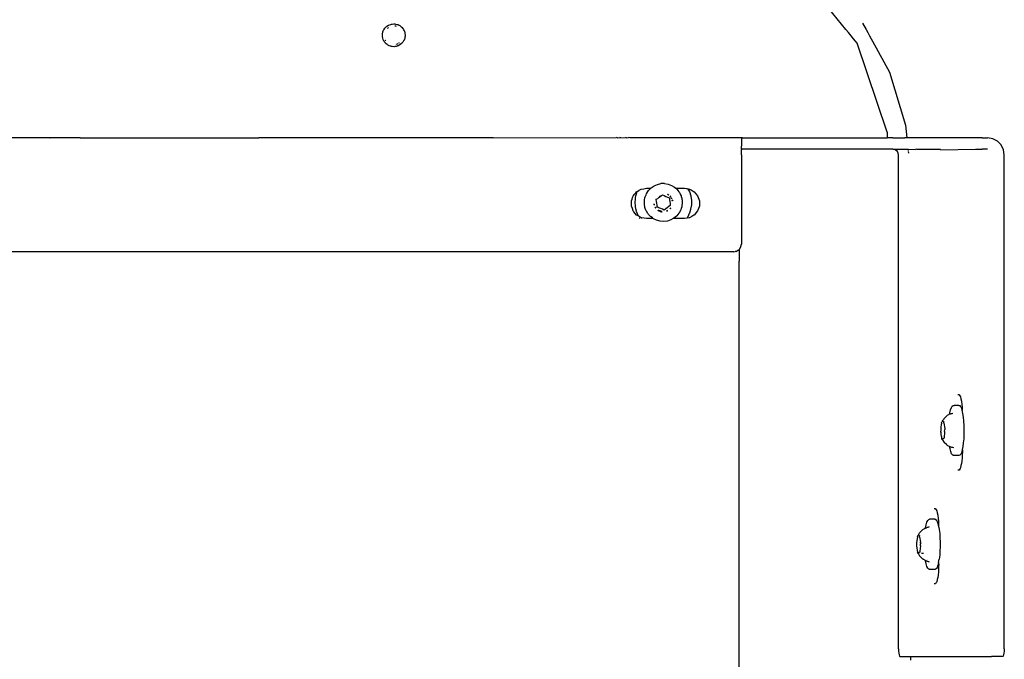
# Model space of a CAD drawing. Extents: x -1328 to 1072, y -1371 to 883.
# Tile 20 of 23: x 274 to 533, y 283 to 451. Entities that reach past the tile are written whole.
import ezdxf

# ---------------------------------------------------------------- set-up
doc = ezdxf.new("R2010")
doc.units = 0
doc.layers.get('0').update_dxf_attribs({"linetype": 'CONTINUOUS'})

msp = doc.modelspace()

# ---------------------------------------------------------------- linework, layer by layer
for p, q in [((491.12, 448.48), (478.45, 464.05)), ((369.54, 448.62), (369.7, 448.85)), ((369.7, 448.85), (369.75, 448.93)), ((369.98, 449.15), (369.75, 448.93)), ((369.98, 449.15), (370.18, 449.33)), ((370.17, 449.3), (370.2, 449.32)), ((370.18, 449.33), (370.61, 449.61)), ((370.5, 448.85), (370.36, 448.73)), ((370.55, 448.92), (370.5, 448.85)), ((370.63, 448.97), (370.55, 448.92)), ((370.61, 449.61), (370.65, 449.63)), ((370.65, 449.63), (370.67, 449.65)), ((370.67, 449.65), (371.23, 449.84)), ((371.23, 449.84), (371.42, 449.91)), ((371.42, 449.91), (371.53, 449.91)), ((371.53, 449.91), (371.65, 449.94)), ((371.53, 449.91), (371.64, 449.92)), ((371.65, 449.94), (372.09, 449.97)), ((372.09, 449.97), (372.19, 449.96)), ((372.19, 449.96), (372.24, 449.96)), ((372.24, 449.96), (372.3, 449.95)), ((372.3, 449.95), (372.53, 449.92)), ((372.63, 449.33), (372.36, 449.36)), ((372.51, 449.9), (372.55, 449.89)), ((372.53, 449.92), (372.96, 449.82)), ((372.7, 449.3), (372.63, 449.33)), ((372.96, 449.82), (373.03, 449.79)), ((373.01, 449.8), (373.03, 449.79)), ((373.03, 449.79), (373.08, 449.77)), ((373.08, 449.77), (373.37, 449.65)), ((373.75, 449.42), (373.37, 449.65)), ((373.75, 449.42), (373.84, 449.34)), ((373.84, 449.34), (374.09, 449.14)), ((374.09, 449.14), (374.14, 449.09)), ((374.14, 449.09), (374.32, 448.88)), ((374.32, 448.88), (374.35, 448.85)), ((374.35, 448.85), (374.38, 448.81)), ((374.38, 448.81), (374.63, 448.45)), ((495.53, 450.12), (496.44, 448.47)), ((369.02, 446.98), (369.04, 447.09)), ((369.03, 446.89), (369.02, 446.98)), ((369.03, 446.75), (369.03, 446.89)), ((369.04, 446.68), (369.03, 446.75)), ((369.04, 447.33), (369.09, 447.54)), ((369.04, 447.09), (369.04, 447.33)), ((369.13, 446.17), (369.04, 446.68)), ((369.09, 447.54), (369.12, 447.67)), ((369.12, 447.67), (369.13, 447.79)), ((369.13, 447.79), (369.19, 447.91)), ((369.25, 445.83), (369.13, 446.17)), ((369.19, 447.91), (369.36, 448.29)), ((369.36, 448.29), (369.42, 448.43)), ((369.46, 448.53), (369.42, 448.43)), ((369.46, 448.53), (369.54, 448.62)), ((374.63, 448.45), (374.71, 448.27)), ((374.71, 448.27), (374.74, 448.21)), ((374.74, 448.21), (374.78, 448.15)), ((374.78, 448.15), (374.79, 448.12)), ((374.79, 448.12), (374.82, 448.05)), ((374.82, 448.05), (374.95, 447.62)), ((374.95, 446.31), (374.82, 445.89)), ((374.95, 447.62), (374.96, 447.53)), ((374.97, 446.49), (374.95, 446.31)), ((374.96, 447.53), (374.98, 447.43)), ((374.99, 446.55), (374.97, 446.49)), ((374.98, 447.43), (374.99, 447.37)), ((374.99, 447.37), (374.99, 447.31)), ((374.99, 447.31), (375.01, 447.19)), ((375, 446.68), (374.99, 446.61)), ((374.99, 446.61), (374.99, 446.55)), ((375.01, 446.75), (375, 446.68)), ((375.01, 447.19), (375.01, 446.75)), ((491.78, 447.67), (491.12, 448.48)), ((492.47, 446.82), (491.78, 447.67)), ((493.12, 446.02), (492.47, 446.82)), ((496.44, 448.47), (496.87, 447.68)), ((496.87, 447.68), (497.33, 446.84)), ((497.33, 446.84), (497.76, 446.05)), ((369.28, 445.75), (369.25, 445.83)), ((369.43, 445.46), (369.28, 445.75)), ((369.45, 445.42), (369.43, 445.46)), ((369.49, 445.37), (369.45, 445.42)), ((369.73, 445.08), (369.49, 445.37)), ((369.75, 445.04), (369.73, 445.08)), ((369.75, 445.01), (369.75, 445.04)), ((369.93, 444.83), (369.75, 445.01)), ((369.76, 445.69), (369.78, 445.64)), ((369.84, 445.59), (369.78, 445.64)), ((369.83, 445.55), (369.84, 445.59)), ((369.97, 444.78), (369.93, 444.83)), ((370, 444.76), (369.97, 444.78)), ((370.06, 444.7), (370, 444.76)), ((370.3, 444.52), (370.06, 444.7)), ((370.42, 444.43), (370.3, 444.52)), ((370.58, 444.34), (370.42, 444.43)), ((370.63, 444.31), (370.58, 444.34)), ((370.68, 444.29), (370.63, 444.31)), ((370.81, 444.22), (370.68, 444.29)), ((371.22, 444.08), (370.81, 444.22)), ((371.35, 444.05), (371.22, 444.08)), ((371.4, 444.03), (371.35, 444.05)), ((371.46, 444.03), (371.4, 444.03)), ((371.65, 443.99), (371.46, 444.03)), ((372.09, 443.97), (371.65, 443.99)), ((372.18, 443.98), (372.09, 443.97)), ((372.22, 443.97), (372.18, 443.98)), ((372.28, 443.99), (372.22, 443.97)), ((372.53, 444.01), (372.28, 443.99)), ((372.37, 444.56), (372.4, 444.56)), ((372.64, 444.04), (372.53, 444.01)), ((372.96, 444.12), (372.64, 444.04)), ((372.75, 444.66), (373.02, 444.73)), ((373.06, 444.16), (372.96, 444.12)), ((373.02, 444.73), (373.09, 444.78)), ((373.06, 444.16), (373.02, 444.14)), ((373.23, 444.23), (373.06, 444.16)), ((373.37, 444.29), (373.23, 444.23)), ((373.76, 444.52), (373.37, 444.29)), ((373.4, 444.98), (373.55, 445.09)), ((374.09, 444.79), (373.76, 444.52)), ((374.35, 445.08), (374.09, 444.79)), ((374.35, 445.08), (374.39, 445.12)), ((374.63, 445.49), (374.39, 445.12)), ((374.74, 445.71), (374.63, 445.49)), ((374.77, 445.76), (374.74, 445.71)), ((374.79, 445.83), (374.77, 445.76)), ((374.78, 445.8), (374.77, 445.76)), ((374.82, 445.89), (374.79, 445.83)), ((493.64, 445.38), (493.12, 446.02)), ((494.05, 444.87), (493.64, 445.38)), ((502.02, 421.47), (494.05, 444.87)), ((497.76, 446.05), (498.11, 445.42)), ((498.11, 445.42), (502.58, 437.28)), ((502.58, 437.28), (506.86, 423.28)), ((506.86, 423.28), (507.19, 419.97)), ((502.02, 421.47), (502.02, 421)), ((502.02, 421), (502.02, 420.82)), ((502.02, 420.82), (502.02, 420.59)), ((502.02, 420.59), (502.02, 420.25)), ((502.02, 420.25), (502.02, 420.08)), ((281.46, 419.97), (265.08, 419.98)), ((281.46, 419.97), (281.51, 419.98)), ((284.43, 419.97), (281.51, 419.98)), ((284.49, 419.98), (284.43, 419.97)), ((288, 419.97), (284.49, 419.98)), ((288, 419.97), (288.05, 419.98)), ((289.47, 419.97), (288.05, 419.98)), ((289.47, 419.97), (289.51, 419.98)), ((289.51, 419.98), (336.54, 419.97)), ((372.02, 419.97), (336.54, 419.97)), ((398.19, 419.97), (372.02, 419.97)), ((398.19, 419.97), (430.68, 420.08)), ((430.96, 419.97), (430.68, 420.08)), ((430.96, 419.97), (431.56, 420.08)), ((431.84, 419.97), (431.56, 420.08)), ((431.84, 419.97), (433.04, 420.08)), ((433.31, 419.97), (433.04, 420.08)), ((433.31, 419.97), (433.89, 420.08)), ((434.17, 419.97), (433.89, 420.08)), ((463.59, 419.97), (434.17, 419.97)), ((463.59, 419.97), (463.67, 419.97)), ((463.59, 419.97), (463.59, 419.75)), ((463.59, 419.75), (463.59, 419.11)), ((463.59, 419.11), (463.59, 418.82)), ((463.59, 418.82), (463.59, 418.79)), ((463.59, 418.79), (463.59, 418.11)), ((463.59, 418.11), (463.59, 417.81)), ((463.59, 417.18), (463.59, 417.81)), ((463.93, 419.97), (463.67, 419.97)), ((463.93, 419.97), (464.33, 419.97)), ((464.33, 419.97), (464.85, 419.97)), ((464.85, 419.97), (502.02, 419.97)), ((502.02, 420.04), (502.02, 420.08)), ((502.02, 420.04), (502.02, 419.97)), ((503.49, 419.97), (502.02, 419.97)), ((503.49, 419.97), (506.66, 419.97)), ((507.19, 419.97), (506.66, 419.97)), ((509.78, 419.97), (507.19, 419.97)), ((511.62, 419.97), (509.78, 419.97)), ((524.91, 419.97), (511.62, 419.97)), ((526.97, 419.97), (524.91, 419.97)), ((526.97, 419.97), (528.44, 419.97)), ((529.8, 419.75), (528.44, 419.97)), ((531.02, 419.11), (529.8, 419.75)), ((532, 418.11), (531.02, 419.11)), ((532.62, 416.86), (532, 418.11)), ((463.59, 416.97), (463.59, 417.18)), ((463.59, 416.97), (463.67, 416.97)), ((463.59, 416.97), (463.59, 416.86)), ((463.59, 415.47), (463.59, 416.86)), ((463.59, 415.47), (463.59, 408.53)), ((463.93, 416.97), (463.67, 416.97)), ((464.33, 416.97), (463.93, 416.97)), ((464.85, 416.97), (464.33, 416.97)), ((503.49, 416.97), (464.85, 416.97)), ((503.94, 416.89), (503.49, 416.97)), ((503.49, 416.97), (503.93, 416.97)), ((503.93, 416.97), (503.96, 416.97)), ((504.35, 416.68), (503.94, 416.89)), ((503.96, 416.97), (504.55, 416.97)), ((504.68, 416.35), (504.35, 416.68)), ((504.55, 416.97), (504.89, 416.97)), ((504.88, 415.93), (504.68, 416.35)), ((504.96, 415.47), (504.88, 415.93)), ((504.89, 416.97), (505.51, 416.97)), ((504.96, 392.43), (504.96, 415.47)), ((505.51, 416.97), (507.48, 416.97)), ((507.48, 416.97), (507.62, 416.97)), ((507.48, 416.97), (507.49, 416.86)), ((507.49, 416.86), (507.49, 416.83)), ((507.49, 416.83), (507.49, 416.8)), ((507.49, 416.8), (507.51, 416.68)), ((507.54, 416.35), (507.58, 415.93)), ((507.62, 416.97), (509.46, 416.95)), ((509.8, 416.97), (509.46, 416.95)), ((509.8, 416.97), (512.43, 416.97)), ((512.43, 416.97), (515.93, 416.97)), ((516.08, 416.86), (515.93, 416.97)), ((516.08, 416.86), (525.26, 416.97)), ((525.26, 416.97), (526.97, 416.97)), ((528.44, 416.97), (526.97, 416.97)), ((532.84, 415.47), (532.62, 416.86)), ((532.84, 412.31), (532.84, 415.47)), ((532.84, 410.05), (532.84, 412.31)), ((532.84, 393.72), (532.84, 410.05)), ((439.83, 406.82), (440.62, 407.35)), ((440.62, 407.35), (441.49, 407.73)), ((441.49, 407.73), (442.42, 407.93)), ((443.37, 407.95), (442.42, 407.93)), ((443.37, 407.95), (444.31, 407.8)), ((444.31, 407.8), (445.2, 407.47)), ((445.2, 407.47), (446.01, 406.97)), ((463.59, 408.53), (463.59, 408.02)), ((463.59, 408.02), (463.59, 407.5)), ((463.59, 407.5), (463.59, 406.96)), ((434.94, 404.23), (435.07, 404.58)), ((435.07, 404.58), (435.12, 404.72)), ((435.12, 404.72), (435.27, 404.89)), ((435.27, 404.89), (435.47, 405.14)), ((435.47, 405.14), (435.63, 405.32)), ((435.75, 405.47), (435.63, 405.32)), ((435.72, 404.58), (435.64, 404.23)), ((435.79, 404.89), (435.72, 404.58)), ((435.75, 405.47), (436.01, 405.78)), ((435.85, 405.14), (435.79, 404.89)), ((435.88, 405.25), (435.85, 405.14)), ((435.91, 405.32), (435.88, 405.25)), ((435.95, 405.43), (435.91, 405.32)), ((435.97, 405.47), (435.95, 405.43)), ((436.12, 405.84), (435.97, 405.47)), ((436.01, 405.78), (436.12, 405.84)), ((436.12, 405.84), (436.62, 406.13)), ((436.62, 406.13), (436.69, 406.17)), ((436.69, 406.17), (437.22, 406.48)), ((437.22, 406.48), (437.87, 406.59)), ((437.87, 406.59), (438.59, 406.72)), ((438.26, 404.48), (438.3, 404.58)), ((438.3, 404.58), (438.49, 405.01)), ((438.49, 405.01), (438.63, 405.36)), ((438.59, 406.72), (438.8, 406.72)), ((438.63, 405.36), (438.67, 405.42)), ((438.67, 405.42), (438.94, 405.81)), ((438.8, 406.72), (439.29, 406.72)), ((438.94, 405.81), (439.16, 406.14)), ((439.16, 406.14), (439.21, 406.2)), ((439.21, 406.2), (439.53, 406.51)), ((439.29, 406.72), (439.73, 406.72)), ((439.53, 406.51), (439.73, 406.72)), ((439.73, 406.72), (439.83, 406.82)), ((441.99, 404.49), (442.11, 404.59)), ((442.11, 404.59), (442.35, 404.69)), ((442.2, 404.52), (442.39, 404.66)), ((442.39, 404.66), (442.4, 404.71)), ((442.4, 404.71), (442.45, 404.73)), ((442.45, 404.73), (442.51, 404.75)), ((442.63, 404.84), (442.51, 404.75)), ((442.63, 404.84), (442.67, 404.87)), ((442.67, 404.87), (442.7, 404.89)), ((442.7, 404.89), (442.78, 404.95)), ((442.78, 404.95), (443.24, 404.76)), ((443.24, 404.76), (443.7, 404.56)), ((443.7, 404.56), (444.17, 404.36)), ((444.11, 405.11), (444.28, 405)), ((444.12, 405.18), (444.27, 405.13)), ((444.27, 405.13), (444.42, 405)), ((444.42, 405), (444.45, 405.01)), ((444.72, 404.65), (444.84, 404.53)), ((444.88, 404.62), (444.84, 404.63)), ((444.88, 404.62), (444.94, 404.57)), ((444.94, 404.57), (445, 404.45)), ((444.94, 404.57), (445.02, 404.46)), ((446.01, 406.97), (446.3, 406.72)), ((446.3, 406.72), (446.74, 406.72)), ((446.3, 406.72), (446.56, 406.48)), ((446.56, 406.48), (446.72, 406.34)), ((446.72, 406.34), (446.88, 406.12)), ((446.74, 406.72), (447.6, 406.72)), ((446.88, 406.12), (447.16, 405.75)), ((447.16, 405.75), (447.29, 405.58)), ((447.29, 405.58), (447.39, 405.37)), ((447.39, 405.37), (447.6, 404.94)), ((447.6, 406.72), (448.59, 406.72)), ((447.6, 404.94), (447.71, 404.72)), ((447.71, 404.72), (447.76, 404.53)), ((448.59, 406.72), (449.13, 406.62)), ((449.13, 406.62), (449.23, 406.6)), ((449.23, 406.6), (449.62, 406.5)), ((449.62, 406.5), (449.6, 406.54)), ((449.62, 406.5), (449.66, 406.53)), ((449.76, 406.22), (449.62, 406.5)), ((449.66, 406.53), (449.95, 406.48)), ((449.89, 405.96), (449.76, 406.22)), ((449.99, 405.75), (449.89, 405.96)), ((449.95, 406.48), (450.06, 406.42)), ((450.33, 404.65), (449.99, 405.75)), ((450.06, 406.42), (450.33, 406.26)), ((450.33, 406.26), (451.16, 405.78)), ((450.5, 403.52), (450.33, 404.65)), ((451.16, 405.78), (452.05, 404.72)), ((452.05, 404.72), (452.52, 403.41)), ((463.59, 406.96), (463.59, 391.97)), ((434.65, 403.41), (434.8, 403.83)), ((434.65, 402.98), (434.65, 403.41)), ((434.65, 402.95), (434.65, 402.98)), ((434.65, 402.1), (434.65, 402.95)), ((434.65, 402.02), (434.65, 402.1)), ((434.89, 401.35), (434.65, 402.02)), ((434.8, 403.83), (434.94, 404.23)), ((435.59, 403.83), (435.52, 402.98)), ((435.52, 402.98), (435.59, 402.1)), ((435.62, 404.14), (435.59, 403.83)), ((435.59, 402.1), (435.61, 401.85)), ((435.64, 404.23), (435.62, 404.14)), ((438.04, 402.78), (438.05, 403.22)), ((438.04, 402.6), (438.04, 402.78)), ((438.09, 402.31), (438.04, 402.6)), ((438.05, 403.22), (438.06, 403.55)), ((438.06, 403.55), (438.09, 403.69)), ((438.09, 403.69), (438.19, 404.15)), ((438.16, 401.87), (438.09, 402.31)), ((438.19, 404.15), (438.26, 404.48)), ((440.61, 402.5), (440.59, 402.58)), ((440.64, 402.33), (440.61, 402.5)), ((440.64, 402.33), (440.66, 402.25)), ((440.73, 402.27), (440.68, 402.49)), ((441.18, 403.75), (441.19, 403.8)), ((441.24, 403.26), (441.18, 403.75)), ((441.19, 403.8), (441.58, 404.05)), ((441.3, 402.76), (441.24, 403.26)), ((441.37, 402.26), (441.3, 402.76)), ((441.42, 401.77), (441.37, 402.26)), ((441.58, 404.05), (441.98, 404.35)), ((441.98, 404.35), (442.2, 404.52)), ((444.17, 404.36), (444.62, 404.17)), ((444.86, 402.18), (444.47, 401.89)), ((444.62, 404.17), (444.68, 403.68)), ((444.68, 403.68), (444.74, 403.18)), ((444.74, 403.18), (444.8, 402.67)), ((444.8, 402.67), (444.84, 402.64)), ((444.84, 404.53), (444.93, 404.4)), ((444.85, 402.69), (444.84, 402.64)), ((444.84, 402.64), (444.86, 402.18)), ((445.07, 404.21), (445.11, 404.15)), ((445.11, 404.15), (445.21, 403.92)), ((445.17, 404.17), (445.21, 404.15)), ((445.28, 403.95), (445.21, 404.15)), ((445.31, 403.7), (445.38, 403.39)), ((445.4, 403.63), (445.45, 403.4)), ((445.43, 403.61), (445.4, 403.63)), ((445.43, 403.61), (445.51, 403.42)), ((447.76, 404.53), (447.88, 404.07)), ((447.88, 404.07), (447.95, 403.8)), ((447.95, 402.26), (447.91, 401.91)), ((447.95, 403.8), (447.97, 403.61)), ((448, 402.7), (447.95, 402.26)), ((447.97, 403.61), (448, 403.17)), ((448, 403.17), (448.02, 402.86)), ((448.02, 402.86), (448, 402.7)), ((450.32, 401.23), (450.5, 402.37)), ((450.5, 402.37), (450.5, 403.52)), ((452.52, 402.02), (452.05, 400.72)), ((452.52, 403.41), (452.52, 402.02)), ((435.09, 400.8), (434.89, 401.35)), ((435.12, 400.72), (435.09, 400.8)), ((435.2, 400.62), (435.12, 400.72)), ((435.3, 400.51), (435.2, 400.62)), ((436.01, 399.65), (435.3, 400.51)), ((435.61, 401.85), (435.72, 401.35)), ((435.72, 401.35), (435.85, 400.8)), ((435.85, 400.8), (435.87, 400.73)), ((435.87, 400.73), (435.91, 400.62)), ((435.91, 400.62), (435.95, 400.51)), ((435.95, 400.51), (436.29, 399.66)), ((436.44, 399.41), (436.01, 399.65)), ((436.29, 399.66), (436.44, 399.41)), ((437.22, 398.96), (436.44, 399.41)), ((438.2, 401.67), (438.16, 401.87)), ((438.29, 401.42), (438.2, 401.67)), ((438.45, 400.98), (438.29, 401.42)), ((438.53, 400.78), (438.45, 400.98)), ((438.65, 400.58), (438.53, 400.78)), ((438.9, 400.18), (438.65, 400.58)), ((439.03, 399.96), (438.9, 400.18)), ((439.16, 399.82), (439.03, 399.96)), ((439.48, 399.47), (439.16, 399.82)), ((439.67, 399.26), (439.48, 399.47)), ((441, 401.55), (440.9, 401.73)), ((441.14, 401.49), (440.95, 401.76)), ((441, 401.55), (441.02, 401.53)), ((441.56, 401.71), (441.42, 401.77)), ((441.63, 401.68), (441.56, 401.71)), ((441.66, 401.67), (441.63, 401.68)), ((441.75, 401.63), (441.66, 401.67)), ((441.71, 400.88), (441.68, 400.9)), ((441.73, 400.85), (441.71, 400.88)), ((441.74, 400.94), (441.72, 400.97)), ((441.72, 400.8), (441.73, 400.85)), ((441.77, 400.8), (441.72, 400.8)), ((441.74, 400.94), (441.92, 400.86)), ((441.82, 401.56), (441.75, 401.63)), ((441.77, 400.8), (441.84, 400.78)), ((441.88, 401.57), (441.82, 401.56)), ((441.84, 400.78), (441.88, 400.78)), ((442.34, 401.37), (441.88, 401.57)), ((442.17, 400.62), (441.88, 400.78)), ((441.94, 400.83), (441.92, 400.86)), ((442, 400.8), (441.94, 400.83)), ((442.22, 400.72), (442, 400.8)), ((442.17, 400.62), (442.34, 400.59)), ((442.28, 400.69), (442.22, 400.72)), ((442.34, 400.67), (442.28, 400.69)), ((442.81, 401.17), (442.34, 401.37)), ((442.34, 400.67), (442.38, 400.66)), ((442.34, 400.59), (442.38, 400.58)), ((442.53, 400.63), (442.38, 400.66)), ((442.38, 400.58), (442.59, 400.51)), ((442.76, 400.59), (442.53, 400.63)), ((442.75, 400.52), (442.59, 400.51)), ((442.59, 400.51), (442.69, 400.47)), ((442.69, 400.47), (442.74, 400.47)), ((443.26, 400.98), (442.81, 401.17)), ((443.66, 401.28), (443.26, 400.98)), ((444.06, 401.58), (443.66, 401.28)), ((444.15, 400.85), (443.85, 400.72)), ((444.09, 400.74), (443.88, 400.66)), ((444.08, 400.71), (443.89, 400.61)), ((444.47, 401.89), (444.06, 401.58)), ((444.08, 400.71), (444.09, 400.74)), ((444.91, 401.49), (444.77, 401.33)), ((444.94, 401.36), (444.82, 401.28)), ((444.94, 401.36), (444.84, 401.26)), ((444.98, 401.59), (444.91, 401.49)), ((444.98, 401.43), (444.94, 401.36)), ((444.98, 401.43), (444.98, 401.46)), ((446.52, 399.4), (446.18, 399.12)), ((446.56, 399.44), (446.52, 399.4)), ((446.83, 399.76), (446.56, 399.44)), ((447.13, 400.13), (446.83, 399.76)), ((447.17, 400.17), (447.13, 400.13)), ((447.35, 400.51), (447.17, 400.17)), ((447.58, 400.93), (447.35, 400.51)), ((447.62, 401.01), (447.58, 400.93)), ((447.73, 401.34), (447.62, 401.01)), ((447.87, 401.79), (447.73, 401.34)), ((447.91, 401.91), (447.87, 401.79)), ((449.47, 399.13), (449.76, 399.72)), ((449.76, 399.72), (449.97, 400.14)), ((449.97, 400.14), (450.01, 400.27)), ((450.01, 400.27), (450.32, 401.23)), ((451.1, 399.62), (450.53, 399.29)), ((451.16, 399.65), (451.1, 399.62)), ((452.05, 400.72), (451.16, 399.65)), ((436.71, 398.96), (436.85, 398.72)), ((437.22, 398.96), (437.38, 398.93)), ((438.59, 398.72), (437.38, 398.93)), ((438.63, 398.71), (438.59, 398.72)), ((439.54, 398.72), (438.63, 398.71)), ((440.02, 398.72), (439.54, 398.72)), ((439.82, 399.15), (439.67, 399.26)), ((440.18, 398.88), (439.82, 399.15)), ((440.4, 398.72), (440.02, 398.72)), ((440.4, 398.72), (440.18, 398.88)), ((440.43, 398.69), (440.4, 398.72)), ((441.28, 398.28), (440.43, 398.69)), ((442.2, 398.03), (441.28, 398.28)), ((443.15, 397.97), (442.2, 398.03)), ((444.09, 398.08), (443.15, 397.97)), ((445, 398.37), (444.09, 398.08)), ((445.63, 398.72), (445, 398.37)), ((445.82, 398.82), (445.63, 398.72)), ((445.88, 398.72), (445.63, 398.72)), ((446.18, 399.12), (445.82, 398.82)), ((446.59, 398.72), (445.88, 398.72)), ((447.02, 398.72), (446.59, 398.72)), ((448.12, 398.72), (447.02, 398.72)), ((448.59, 398.72), (448.12, 398.72)), ((449.26, 398.84), (448.59, 398.72)), ((449.26, 398.84), (449.29, 398.88)), ((449.29, 398.88), (449.47, 399.13)), ((449.29, 398.88), (449.35, 398.85)), ((449.86, 398.94), (449.35, 398.85)), ((449.95, 398.96), (449.86, 398.94)), ((450.53, 399.29), (449.95, 398.96)), ((463.49, 391.35), (463.59, 391.97)), ((504.96, 391.7), (504.96, 392.43)), ((504.96, 391.24), (504.96, 391.7)), ((532.84, 392.18), (532.84, 393.72)), ((532.84, 382.27), (532.84, 392.18)), ((461.59, 389.97), (-212.82, 389.97)), ((461.59, 389.97), (461.96, 390.03)), ((462.2, 390.06), (461.96, 390.03)), ((462.2, 390.06), (462.51, 390.22)), ((462.61, 390.3), (462.51, 390.22)), ((462.66, 390.3), (462.61, 390.3)), ((462.76, 390.35), (462.66, 390.3)), ((462.76, 390.35), (462.82, 390.41)), ((462.82, 390.41), (463.02, 390.61)), ((463.02, 390.61), (463.2, 390.79)), ((463.02, 390.61), (463.02, 390.41)), ((463.02, 390.41), (463.02, 390.3)), ((463.02, 390.3), (463.02, 389.52)), ((463.02, 389.52), (463.02, 388.55)), ((463.2, 390.79), (463.49, 391.35)), ((504.96, 390.46), (504.96, 391.24)), ((504.96, 285.47), (504.96, 390.46)), ((463.02, 388.55), (463.02, 387.47)), ((463.02, 178.47), (463.02, 387.47)), ((532.84, 370.19), (532.84, 382.27)), ((532.84, 368.42), (532.84, 370.19)), ((532.84, 350.01), (532.84, 368.42)), ((520.58, 352.39), (520.94, 352.39)), ((520.94, 352.39), (520.99, 352.3)), ((520.99, 352.3), (521.28, 351.8)), ((521.28, 351.8), (521.4, 351.31)), ((521.4, 351.31), (521.55, 350.68)), ((521.55, 350.68), (521.66, 349.75)), ((518.43, 347.24), (518.5, 347.63)), ((518.5, 347.63), (518.69, 348.39)), ((518.69, 348.39), (518.91, 348.98)), ((518.91, 348.98), (519.14, 349.37)), ((519.14, 349.37), (519.38, 349.55)), ((519.29, 347.47), (519.32, 347.51)), ((519.38, 349.55), (519.63, 349.53)), ((519.7, 349.55), (519.63, 349.53)), ((519.82, 349.55), (519.7, 349.55)), ((520.85, 349.55), (519.82, 349.55)), ((520.85, 349.55), (521.09, 349.53)), ((521.09, 349.53), (521.33, 349.29)), ((521.33, 349.29), (521.39, 349.18)), ((521.39, 349.18), (521.56, 348.85)), ((521.56, 348.85), (521.59, 348.78)), ((521.59, 348.78), (521.77, 348.22)), ((521.66, 349.75), (521.73, 349.18)), ((521.73, 349.18), (521.75, 348.79)), ((521.75, 348.79), (521.77, 348.22)), ((521.85, 347.89), (521.77, 348.22)), ((521.95, 347.42), (521.85, 347.89)), ((532.84, 347.99), (532.84, 350.01)), ((532.84, 347.38), (532.84, 347.99)), ((516.3, 344.85), (516.34, 344.99)), ((516.34, 344.99), (516.44, 345.29)), ((516.44, 345.29), (516.5, 345.3)), ((516.5, 345.3), (516.59, 345.44)), ((516.59, 345.44), (516.68, 345.63)), ((516.68, 345.63), (516.71, 345.66)), ((516.71, 345.66), (516.81, 345.8)), ((516.81, 345.8), (516.83, 345.86)), ((516.89, 345.91), (516.83, 345.86)), ((516.88, 345.35), (516.85, 345.24)), ((516.88, 345.06), (516.85, 345.24)), ((516.94, 345.35), (516.88, 345.35)), ((516.9, 344.99), (516.88, 345.06)), ((516.91, 344.92), (516.88, 344.88)), ((516.93, 345.97), (516.89, 345.91)), ((516.91, 344.92), (516.9, 344.99)), ((516.93, 345.97), (516.96, 346.12)), ((516.94, 345.35), (517.03, 345.35)), ((516.96, 346.12), (517.11, 346.23)), ((517.6, 346.72), (517.11, 346.23)), ((517.77, 346.85), (517.6, 346.72)), ((518.43, 347.24), (517.77, 346.85)), ((518.56, 347.31), (518.43, 347.24)), ((518.56, 347.31), (518.66, 347.33)), ((518.66, 347.33), (518.84, 347.4)), ((518.84, 347.4), (518.93, 347.4)), ((518.93, 347.4), (519.12, 347.44)), ((519.12, 347.44), (519.29, 347.47)), ((522.1, 346.48), (521.95, 347.42)), ((522.21, 345.43), (522.1, 346.48)), ((522.28, 344.29), (522.21, 345.43)), ((532.84, 346.17), (532.84, 347.38)), ((532.84, 344.5), (532.84, 346.17)), ((516.15, 343.9), (516.12, 343.33)), ((516.12, 343.33), (516.12, 342.74)), ((516.14, 342.6), (516.12, 342.74)), ((516.13, 342.49), (516.14, 342.6)), ((516.13, 342.49), (516.16, 341.93)), ((516.21, 344.41), (516.15, 343.9)), ((516.3, 344.85), (516.21, 344.41)), ((516.88, 344.88), (517.14, 343.48)), ((517.1, 342.53), (516.98, 341.08)), ((517.11, 342.69), (517.1, 342.6)), ((517.1, 342.6), (517.1, 342.53)), ((517.11, 342.69), (517.15, 343.2)), ((517.15, 343.45), (517.14, 343.48)), ((517.15, 343.45), (517.2, 343.33)), ((517.2, 343.33), (517.15, 343.2)), ((522.3, 343.61), (522.28, 344.29)), ((522.31, 343.12), (522.3, 343.61)), ((522.3, 341.94), (522.31, 343.12)), ((532.84, 342.6), (532.84, 344.5)), ((532.84, 342.11), (532.84, 342.6)), ((516.16, 341.93), (516.23, 341.42)), ((516.23, 341.42), (516.28, 341.36)), ((516.28, 341.36), (516.32, 341.32)), ((516.32, 341.32), (516.3, 341.29)), ((516.3, 341.29), (516.34, 341.21)), ((516.34, 341.21), (516.31, 341)), ((516.31, 341), (516.38, 340.91)), ((516.42, 340.7), (516.38, 340.91)), ((516.47, 340.58), (516.42, 340.7)), ((516.55, 340.69), (516.47, 340.58)), ((516.47, 340.58), (516.51, 340.56)), ((516.51, 340.56), (516.56, 340.56)), ((516.55, 340.69), (516.6, 340.69)), ((516.56, 340.56), (516.59, 340.48)), ((516.59, 340.48), (516.96, 339.82)), ((516.66, 340.73), (516.6, 340.69)), ((516.82, 340.85), (516.66, 340.73)), ((516.94, 340.93), (516.82, 340.85)), ((517, 340.95), (516.94, 340.93)), ((517.11, 339.71), (516.96, 339.82)), ((516.98, 341.08), (517, 340.95)), ((522.13, 339.71), (522.24, 340.79)), ((522.24, 340.79), (522.3, 341.94)), ((532.84, 340.68), (532.84, 342.11)), ((532.84, 339), (532.84, 340.68)), ((517.59, 339.22), (517.11, 339.71)), ((517.59, 339.22), (517.67, 339.16)), ((517.67, 339.16), (517.73, 339.11)), ((517.73, 339.11), (517.77, 339.08)), ((517.9, 339), (517.77, 339.08)), ((518.01, 338.94), (517.9, 339)), ((518.43, 338.7), (518.01, 338.94)), ((518.55, 338.09), (518.43, 338.7)), ((518.55, 338.63), (518.43, 338.7)), ((518.62, 338.61), (518.55, 338.63)), ((518.74, 337.38), (518.55, 338.09)), ((518.72, 338.58), (518.62, 338.61)), ((518.87, 338.55), (518.72, 338.58)), ((518.96, 336.84), (518.74, 337.38)), ((519.06, 338.49), (518.87, 338.55)), ((519.1, 338.48), (519.06, 338.49)), ((519.13, 338.48), (519.1, 338.48)), ((519.32, 338.43), (519.13, 338.48)), ((519.52, 338.37), (519.32, 338.43)), ((521.62, 337.23), (521.39, 336.74)), ((521.69, 337.47), (521.62, 337.23)), ((521.8, 337.82), (521.69, 337.47)), ((521.8, 337.47), (521.75, 336.31)), ((521.8, 337.82), (521.82, 337.9)), ((521.8, 337.82), (521.8, 337.47)), ((521.82, 337.9), (521.99, 338.74)), ((521.99, 338.74), (522.13, 339.71)), ((532.84, 337.75), (532.84, 339)), ((532.84, 337.1), (532.84, 337.75)), ((519.2, 336.5), (518.96, 336.84)), ((519.37, 336.41), (519.2, 336.5)), ((519.4, 336.39), (519.37, 336.41)), ((519.44, 336.37), (519.4, 336.39)), ((519.76, 336.37), (519.44, 336.37)), ((520.91, 336.37), (519.76, 336.37)), ((521.16, 336.45), (520.91, 336.37)), ((521.27, 336.58), (521.16, 336.45)), ((521.39, 336.74), (521.27, 336.58)), ((521.63, 334.87), (521.55, 334.25)), ((521.73, 335.76), (521.63, 334.87)), ((521.75, 336.31), (521.73, 335.76)), ((532.84, 321.34), (532.84, 337.1)), ((520.94, 332.54), (520.58, 332.54)), ((521.18, 332.97), (520.94, 332.54)), ((521.28, 333.14), (521.18, 332.97)), ((521.43, 333.74), (521.28, 333.14)), ((521.55, 334.25), (521.43, 333.74)), ((514.34, 322.39), (514.52, 322.39)), ((514.52, 322.39), (514.7, 322.39)), ((514.7, 322.39), (514.75, 322.3)), ((514.75, 322.3), (515.04, 321.8)), ((515.04, 321.8), (515.16, 321.31)), ((512.47, 318.78), (512.69, 319.25)), ((512.69, 319.25), (512.93, 319.51)), ((512.93, 319.51), (513.18, 319.56)), ((513.51, 319.56), (513.18, 319.56)), ((513.59, 319.56), (513.51, 319.56)), ((514.64, 319.56), (513.59, 319.56)), ((514.64, 319.56), (514.89, 319.4)), ((514.89, 319.4), (515.03, 319.18)), ((515.03, 319.18), (515.12, 319.03)), ((515.12, 319.03), (515.34, 318.47)), ((515.16, 321.31), (515.32, 320.68)), ((515.32, 320.68), (515.43, 319.75)), ((515.43, 319.75), (515.49, 319.18)), ((515.49, 319.18), (515.5, 319.14)), ((515.5, 319.14), (515.54, 317.99)), ((532.84, 320.65), (532.84, 321.34)), ((532.84, 319.43), (532.84, 320.65)), ((532.84, 317.81), (532.84, 319.43)), ((511.34, 316.82), (510.69, 316.2)), ((512.07, 317.24), (511.34, 316.82)), ((512.07, 317.24), (512.08, 317.32)), ((512.11, 317.27), (512.07, 317.24)), ((512.08, 317.32), (512.26, 318.13)), ((512.11, 317.27), (512.32, 317.3)), ((512.26, 318.13), (512.47, 318.78)), ((512.38, 317.35), (512.32, 317.3)), ((512.5, 317.39), (512.38, 317.35)), ((512.64, 317.43), (512.5, 317.39)), ((512.69, 317.44), (512.64, 317.43)), ((512.88, 317.5), (512.69, 317.44)), ((513.09, 317.57), (512.88, 317.5)), ((515.34, 318.47), (515.45, 318.04)), ((515.45, 318.04), (515.53, 317.73)), ((515.54, 317.99), (515.53, 317.73)), ((515.53, 317.73), (515.55, 317.6)), ((515.57, 317.51), (515.55, 317.6)), ((515.57, 317.51), (515.69, 316.84)), ((515.69, 316.84), (515.82, 315.82)), ((532.84, 316), (532.84, 317.81)), ((509.8, 313.95), (509.76, 313.39)), ((509.8, 313.95), (509.82, 313.99)), ((509.86, 314.46), (509.82, 313.99)), ((509.95, 314.89), (509.86, 314.46)), ((509.95, 314.89), (509.99, 315.04)), ((510.1, 315.31), (509.99, 315.04)), ((510.22, 315.45), (510.1, 315.31)), ((510.22, 315.45), (510.55, 316.03)), ((510.52, 315.33), (510.51, 315.21)), ((510.53, 315.09), (510.51, 315.21)), ((510.62, 315.33), (510.52, 315.33)), ((510.53, 315.03), (510.53, 315.09)), ((510.55, 314.92), (510.53, 315.03)), ((510.69, 316.2), (510.55, 316.03)), ((510.55, 314.92), (510.77, 313.52)), ((515.82, 315.82), (515.9, 314.71)), ((515.9, 314.71), (515.95, 313.55)), ((532.84, 309.27), (532.84, 316)), ((509.76, 313.39), (509.76, 312.8)), ((509.78, 312.66), (509.76, 312.8)), ((509.76, 312.55), (509.78, 312.66)), ((509.76, 312.55), (509.8, 311.98)), ((509.8, 311.98), (509.86, 311.47)), ((509.86, 311.47), (509.95, 311.04)), ((510.75, 312.59), (510.62, 311.14)), ((510.73, 312.75), (510.8, 313.14)), ((510.75, 312.64), (510.73, 312.75)), ((510.75, 312.59), (510.75, 312.64)), ((510.79, 313.39), (510.77, 313.52)), ((510.79, 313.39), (510.84, 313.27)), ((510.84, 313.27), (510.8, 313.14)), ((515.9, 311.2), (515.82, 310.1)), ((515.95, 312.37), (515.9, 311.2)), ((515.95, 313.55), (515.95, 312.37)), ((509.95, 311.04), (509.98, 310.98)), ((510.05, 310.72), (509.98, 310.98)), ((510.1, 310.62), (510.05, 310.72)), ((510.26, 310.71), (510.1, 310.62)), ((510.13, 310.59), (510.1, 310.62)), ((510.13, 310.59), (510.21, 310.61)), ((510.13, 310.59), (510.14, 310.57)), ((510.22, 310.48), (510.14, 310.57)), ((510.21, 310.61), (510.32, 310.61)), ((510.22, 310.48), (510.39, 310.17)), ((510.57, 310.89), (510.26, 310.71)), ((510.32, 310.61), (510.46, 310.62)), ((510.39, 310.17), (510.5, 310.03)), ((510.52, 309.97), (510.5, 310.03)), ((510.55, 309.93), (510.52, 309.97)), ((510.66, 309.76), (510.55, 309.93)), ((510.63, 310.91), (510.57, 310.89)), ((510.62, 311.14), (510.61, 311.04)), ((510.61, 311.04), (510.63, 310.91)), ((511.05, 309.39), (510.66, 309.76)), ((510.96, 310.61), (511.03, 310.61)), ((511.27, 309.17), (511.05, 309.39)), ((511.25, 310.61), (511.49, 310.61)), ((511.3, 309.14), (511.27, 309.17)), ((511.3, 309.14), (511.48, 309.08)), ((512.07, 308.7), (511.48, 309.08)), ((511.49, 310.61), (511.52, 310.61)), ((512.08, 308.63), (512.07, 308.7)), ((512.1, 308.69), (512.07, 308.7)), ((512.26, 307.81), (512.08, 308.63)), ((512.27, 308.62), (512.1, 308.69)), ((512.27, 308.62), (512.36, 308.6)), ((512.62, 309.04), (512.6, 309.1)), ((515.53, 308.19), (515.69, 309.08)), ((515.82, 310.1), (515.69, 309.08)), ((532.84, 307.45), (532.84, 309.27)), ((512.46, 307.16), (512.26, 307.81)), ((512.36, 308.6), (512.5, 308.55)), ((512.69, 306.69), (512.46, 307.16)), ((512.5, 308.55), (512.6, 308.52)), ((512.6, 308.52), (512.8, 308.46)), ((512.93, 306.43), (512.69, 306.69)), ((512.8, 308.46), (512.84, 308.44)), ((512.84, 308.44), (513.04, 308.38)), ((513.07, 306.4), (512.93, 306.43)), ((513.11, 306.39), (513.07, 306.4)), ((513.17, 306.37), (513.11, 306.39)), ((513.52, 306.37), (513.17, 306.37)), ((514.64, 306.37), (513.52, 306.37)), ((514.88, 306.53), (514.64, 306.37)), ((514.95, 306.63), (514.88, 306.53)), ((515.12, 306.89), (514.95, 306.63)), ((515.34, 307.47), (515.12, 306.89)), ((515.53, 308.19), (515.34, 307.47)), ((515.52, 306.31), (515.5, 305.76)), ((515.55, 307.34), (515.52, 306.31)), ((515.53, 308.19), (515.56, 307.47)), ((515.56, 307.47), (515.55, 307.34)), ((532.84, 305.82), (532.84, 307.45)), ((515.19, 303.74), (515.04, 303.14)), ((515.32, 304.25), (515.19, 303.74)), ((515.39, 304.87), (515.32, 304.25)), ((515.5, 305.76), (515.39, 304.87)), ((532.84, 304.58), (532.84, 305.82)), ((532.84, 303.88), (532.84, 304.58)), ((532.84, 285.47), (532.84, 303.88)), ((514.7, 302.54), (514.34, 302.54)), ((514.9, 302.97), (514.7, 302.54)), ((515.04, 303.14), (514.9, 302.97)), ((504.96, 285.47), (504.98, 284.85)), ((532.84, 285.47), (532.82, 284.85)), ((504.98, 284.85), (505.03, 284.29)), ((505.03, 284.29), (505.13, 283.85)), ((505.13, 283.85), (505.24, 283.56)), ((505.24, 283.56), (505.37, 283.47)), ((505.37, 283.47), (508.21, 283.47)), ((508.21, 282.97), (508.21, 283.47)), ((508.21, 283.47), (515.88, 283.47)), ((508.21, 282.47), (508.21, 282.97)), ((515.88, 283.47), (519.83, 283.47)), ((519.83, 283.47), (525.94, 283.47)), ((525.94, 283.47), (529.49, 283.47)), ((532.42, 283.47), (529.49, 283.47)), ((532.55, 283.56), (532.42, 283.47)), ((532.67, 283.85), (532.55, 283.56)), ((532.76, 284.29), (532.67, 283.85)), ((532.82, 284.85), (532.76, 284.29))]:
    msp.add_line(p, q)

doc.saveas('drawing.dxf')
